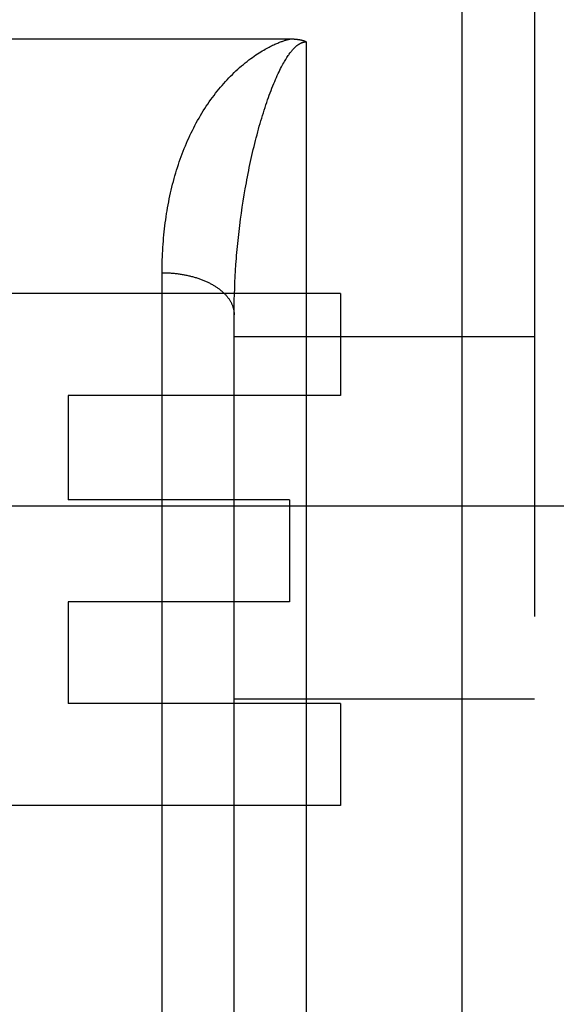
# Model space of a CAD drawing. Header units: inches. Extents: x 0 to 215, y 0 to 139.
# Tile 26 of 91: x 68.996 to 69.22, y 33.815 to 34.225. Entities that reach past the tile are written whole.
import ezdxf

# ---------------------------------------------------------------- set-up
doc = ezdxf.new("R2010")
doc.units = ezdxf.units.IN
doc.header["$LTSCALE"] = 11.835443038
doc.header["$MEASUREMENT"] = 0
doc.linetypes.add('HIDDEN', pattern=[0.2, 0.1, -0.1])
doc.layers.add('02___PRT_ALL_AXES', color=7, linetype='CONTINUOUS')
doc.layers.add('DEFAULT_2', color=8, linetype='HIDDEN')

msp = doc.modelspace()

# ---------------------------------------------------------------- linework, layer by layer
at = {"layer": '02___PRT_ALL_AXES', "color": 8, "linetype": 'HIDDEN'}
for p, q in [((69.1299765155, 34.1109962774), (68.9738462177, 34.1109962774)), ((69.1299765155, 34.1109962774), (69.1299765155, 34.06855826)), ((69.1299765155, 34.06855826), (69.01645867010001, 34.06855826)), ((69.01645867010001, 34.06855826), (69.01645867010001, 34.02508861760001)), ((69.10866948, 34.02508861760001), (69.01645867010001, 34.02508861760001)), ((69.10866948, 34.02508861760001), (69.10866948, 33.9826506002)), ((69.10866948, 33.9826506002), (69.01645867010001, 33.9826506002)), ((69.01645867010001, 33.9826506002), (69.01645867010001, 33.9402125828)), ((69.1299765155, 33.9402125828), (69.01645867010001, 33.9402125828)), ((69.1299765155, 33.9402125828), (69.1299765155, 33.8977745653)), ((69.1299765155, 33.8977745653), (68.9738462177, 33.8977745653))]:
    msp.add_line(p, q, dxfattribs=at)
at = {"layer": 'DEFAULT_2', "color": 8, "linetype": 'HIDDEN'}
for p, q in [((69.1806310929, 33.4049962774), (69.1806310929, 35.1899962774)), ((69.2106310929, 35.1599962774), (69.2106310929, 33.4349962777)), ((68.9370097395, 34.2169987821), (69.1090359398, 34.2169996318)), ((69.1156310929, 34.2157896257), (69.1156310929, 33.4049962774)), ((69.0898092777, 34.1520173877), (69.0902428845, 34.1545559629)), ((69.08900800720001, 34.1469392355), (69.08939769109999, 34.1494781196)), ((69.08939769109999, 34.1494781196), (69.0898092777, 34.1520173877)), ((69.0886401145, 34.1444017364), (69.08900800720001, 34.1469392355)), ((69.0879692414, 34.1393342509), (69.0882938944, 34.1418664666)), ((69.0882938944, 34.1418664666), (69.0886401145, 34.1444017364)), ((69.0873842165, 34.1342817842), (69.08766604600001, 34.1368057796)), ((69.08766604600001, 34.1368057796), (69.0879692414, 34.1393342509)), ((69.0871236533, 34.1317628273), (69.0873842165, 34.1342817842)), ((69.086666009, 34.1267425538), (69.08688427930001, 34.1292495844)), ((69.08688427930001, 34.1292495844), (69.0871236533, 34.1317628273)), ((69.0860672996, 34.118025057), (69.0862122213, 34.1205059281)), ((69.0862122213, 34.1205059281), (69.0863780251, 34.1229949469)), ((69.0556354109, 33.7744935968), (69.0556310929, 34.1196472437)), ((69.0859432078, 34.1155528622), (69.0860672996, 34.118025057)), ((69.08575733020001, 34.1106367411), (69.0858398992, 34.1130899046)), ((69.0858398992, 34.1130899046), (69.0859432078, 34.1155528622)), ((69.08565425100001, 34.1057621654), (69.0856954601, 34.1081939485)), ((69.0856954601, 34.1081939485), (69.08575733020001, 34.1106367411)), ((69.08563366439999, 34.1033419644), (69.08565425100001, 34.1057621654)), ((69.0856310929, 33.7961388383), (69.08563366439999, 34.1033419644)), ((69.2106310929, 34.0929962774), (69.0856310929, 34.0929962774)), ((93.39813109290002, 34.0224922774), (66.7941310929, 34.0224922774)), ((69.2106310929, 33.9419962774), (69.0856310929, 33.9419962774))]:
    msp.add_line(p, q, dxfattribs=at)
for points in [[(69.0856310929, 34.202952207), (69.0863857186, 34.2036671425), (69.0871462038, 34.2043676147), (69.08791352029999, 34.2050547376), (69.0886847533, 34.2057259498), (69.0894584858, 34.2063800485), (69.0902311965, 34.2070145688), (69.0910002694, 34.2076276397), (69.0917615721, 34.2082169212), (69.0925100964, 34.2087792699), (69.09324585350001, 34.209315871), (69.0939678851, 34.2098269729), (69.0946740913, 34.2103122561), (69.0953620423, 34.2107710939), (69.0960317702, 34.2112047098), (69.0966826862, 34.2116138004), (69.097314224, 34.2119991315), (69.09792566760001, 34.2123613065), (69.0985168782, 34.2127013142), (69.09908712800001, 34.2130197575), (69.0996374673, 34.2133181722), (69.1001681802, 34.2135976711), (69.1006808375, 34.2138598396), (69.1011775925, 34.2141065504), (69.101656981, 34.2143377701), (69.1021176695, 34.2145535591), (69.102561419, 34.2147553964), (69.1029890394, 34.2149443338), (69.10340205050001, 34.2151215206), (69.10380217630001, 34.21528824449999), (69.1041896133, 34.2154449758), (69.10456514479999, 34.2155924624), (69.1049287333, 34.2157310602), (69.10528035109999, 34.2158611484), (69.1056207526, 34.2159833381), (69.10595041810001, 34.2160981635), (69.10627014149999, 34.2162061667), (69.1065807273, 34.2163079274), (69.1068826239, 34.2164038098), (69.107176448, 34.2164942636), (69.1074625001, 34.2165795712), (69.107741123, 34.2166600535), (69.1080128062, 34.2167360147), (69.1082782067, 34.2168078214), (69.1085371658, 34.2168755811), (69.108789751, 34.2169395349), (69.1090359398, 34.2169996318)], [(69.1006310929, 34.1945898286), (69.1010029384, 34.1955720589), (69.1013756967, 34.1965327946), (69.1017494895, 34.1974733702), (69.1021234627, 34.1983914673), (69.10249743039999, 34.1992867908), (69.1028694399, 34.2001551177), (69.1032377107, 34.2009928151), (69.1036013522, 34.2017988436), (69.103959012, 34.2025710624), (69.1043102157, 34.2033096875), (69.1046541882, 34.2040141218), (69.1049904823, 34.2046847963), (69.1053184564, 34.2053215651), (69.1056379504, 34.2059255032), (69.1059486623, 34.2064972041), (69.1062504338, 34.2070377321), (69.1065430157, 34.2075478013), (69.1068264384, 34.20802876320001), (69.1071005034, 34.2084814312), (69.1073657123, 34.2089077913), (69.1076224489, 34.2093095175), (69.1078709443, 34.20968795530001), (69.10811159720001, 34.2100446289), (69.10834434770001, 34.2103803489), (69.10856915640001, 34.2106959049), (69.1087863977, 34.2109926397), (69.1089962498, 34.2112715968), (69.1091993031, 34.2115342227), (69.1093961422, 34.2117819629), (69.10958700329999, 34.2120156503), (69.1097723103, 34.2122363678), (69.1099521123, 34.2124446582), (69.11012654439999, 34.212641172), (69.11029578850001, 34.2128265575), (69.1104599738, 34.2130014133), (69.1106194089, 34.2131664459), (69.1107743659, 34.2133223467), (69.1109250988, 34.213469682), (69.11107189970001, 34.2136090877), (69.1112149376, 34.2137409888), (69.1113544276, 34.2138658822), (69.1114905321, 34.2139841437), (69.1116234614, 34.2140962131), (69.111753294, 34.2142023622), (69.1118801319, 34.2143029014), (69.11200411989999, 34.2143981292), (69.11212538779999, 34.2144883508), (69.1122440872, 34.2145738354), (69.1123604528, 34.2146549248), (69.1124743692, 34.2147316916), (69.1125858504, 34.2148042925), (69.11269474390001, 34.2148727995), (69.1128008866, 34.2149372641), (69.1129043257, 34.2149978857), (69.1130050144, 34.2150548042), (69.1131030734, 34.2151082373), (69.1131985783, 34.2151583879), (69.1132916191, 34.2152054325), (69.1133822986, 34.2152495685), (69.1134706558, 34.2152909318), (69.11355675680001, 34.2153296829), (69.113640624, 34.2153659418), (69.1137222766, 34.2153998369), (69.1138017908, 34.2154314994), (69.1138792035, 34.2154610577), (69.1139546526, 34.215488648), (69.1140282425, 34.2155144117), (69.1141001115, 34.2155384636), (69.1141704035, 34.2155609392), (69.1142392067, 34.2155819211), (69.1143066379, 34.2156015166), (69.1143727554, 34.21561979), (69.11443763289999, 34.2156368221), (69.1145013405, 34.2156526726), (69.1145639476, 34.2156674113), (69.1146255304, 34.2156810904), (69.1146861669, 34.2156937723), (69.1147459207, 34.2157054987), (69.11480486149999, 34.2157163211), (69.1148630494, 34.2157262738), (69.11492054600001, 34.2157353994), (69.1149774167, 34.2157437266), (69.1150337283, 34.2157512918), (69.11508953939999, 34.2157581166), (69.1151449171, 34.2157642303), (69.115199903, 34.2157696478), (69.1152545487, 34.2157743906), (69.1153088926, 34.2157784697), (69.11536297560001, 34.2157819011), (69.1154168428, 34.2157846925), (69.1154705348, 34.2157868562), (69.1155241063, 34.2157883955), (69.11557763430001, 34.2157893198), (69.1156310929, 34.2157896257)], [(69.1090359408, 34.2169996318), (69.1092523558, 34.2169987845), (69.1094647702, 34.2169963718), (69.1096731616, 34.2169923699), (69.1098775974, 34.2169868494), (69.11007812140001, 34.2169798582), (69.1102747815, 34.2169714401), (69.11046759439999, 34.2169616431), (69.1106566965, 34.2169505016), (69.1108422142, 34.2169380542), (69.1110241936, 34.2169243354), (69.1112027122, 34.216909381), (69.1113778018, 34.216893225), (69.11154949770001, 34.2168759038), (69.1117178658, 34.2168574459), (69.1118829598, 34.2168378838), (69.1120448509, 34.216817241), (69.1122036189, 34.2167955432), (69.1123592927, 34.2167728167), (69.11251192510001, 34.2167490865), (69.1126615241, 34.2167243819), (69.1128080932, 34.2166987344), (69.11295169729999, 34.2166721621), (69.1130923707, 34.2166446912), (69.1132302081, 34.2166163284), (69.1133653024, 34.2165870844), (69.1134976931, 34.2165569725), (69.1136274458, 34.2165260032), (69.1137545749, 34.2164941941), (69.11387909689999, 34.2164615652), (69.1140010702, 34.2164281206), (69.1141205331, 34.2163938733), (69.1142375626, 34.2163588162), (69.1143522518, 34.216322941), (69.11446459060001, 34.2162862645), (69.11457461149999, 34.2162487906), (69.1146822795, 34.2162105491), (69.1147875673, 34.21617156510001), (69.1148904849, 34.2161318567), (69.1149910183, 34.2160914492), (69.1150892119, 34.2160503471), (69.1151850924, 34.2160085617), (69.1152786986, 34.215966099), (69.1153700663, 34.215922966), (69.1154592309, 34.2158791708), (69.1155462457, 34.2158347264), (69.1156310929, 34.2157896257)], [(69.0556310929, 34.1196472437), (69.0556362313, 34.120975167), (69.0556516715, 34.1223000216), (69.05567740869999, 34.123621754), (69.0557134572, 34.1249401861), (69.0557598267, 34.1262551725), (69.0558165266, 34.1275665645), (69.0558835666, 34.128874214), (69.0559609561, 34.1301779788), (69.0560487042, 34.1314777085), (69.0561468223, 34.1327732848), (69.0562553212, 34.1340645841), (69.05637421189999, 34.1353514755), (69.0565035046, 34.1366338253), (69.0566432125, 34.1379115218), (69.05679334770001, 34.1391844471), (69.0569539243, 34.1404524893), (69.05712495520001, 34.141715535), (69.0573064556, 34.1429734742), (69.0574984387, 34.1442261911), (69.0577009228, 34.1454735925), (69.0579139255, 34.146715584), (69.0581374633, 34.1479520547), (69.0583715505, 34.1491828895), (69.058616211, 34.1504080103), (69.0588714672, 34.151627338), (69.0591373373, 34.1528407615), (69.0594138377, 34.1540481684), (69.05970099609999, 34.1552494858), (69.0599988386, 34.1564446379), (69.06030738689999, 34.1576335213), (69.0606266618, 34.1588160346), (69.06095669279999, 34.15999209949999), (69.0612975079, 34.1611616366), (69.0616491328, 34.1623245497), (69.0620115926, 34.1634807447), (69.0623849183, 34.1646301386), (69.06276914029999, 34.1657726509), (69.0631642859, 34.1669081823), (69.0635703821, 34.1680366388), (69.0639874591, 34.1691579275), (69.0644155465, 34.170271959), (69.0648546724, 34.171378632), (69.06530486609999, 34.1724778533), (69.0657661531, 34.1735695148), (69.0662385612, 34.1746535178), (69.0667221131, 34.1757297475), (69.0672168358, 34.1767981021), (69.0677227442, 34.1778584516), (69.0682398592, 34.1789106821), (69.0687681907, 34.1799546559), (69.0693077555, 34.1809902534), (69.069858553, 34.1820173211), (69.0704206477, 34.1830358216), (69.0709938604, 34.1840453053), (69.0715782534, 34.1850457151), (69.0721731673, 34.1860359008), (69.0727783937, 34.187015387), (69.0733926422, 34.1879822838), (69.0740145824, 34.188934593), (69.0746441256, 34.1898725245), (69.0752807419, 34.1907955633), (69.0759244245, 34.1917039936), (69.0765750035, 34.1925978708), (69.0772324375, 34.1934773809), (69.07789665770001, 34.1943426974), (69.0785675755, 34.1951939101), (69.07924510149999, 34.1960311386), (69.0799291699, 34.1968544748), (69.0806196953, 34.1976640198), (69.0813166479, 34.1984598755), (69.0820199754, 34.1992421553), (69.0827296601, 34.2000109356), (69.0834456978, 34.2007663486), (69.084167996, 34.2015083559), (69.0848964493, 34.2022369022), (69.0856310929, 34.202952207)], [(69.0902428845, 34.1545559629), (69.0906986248, 34.1570926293), (69.0909348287, 34.1583598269), (69.0911766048, 34.1596260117), (69.0914239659, 34.1608910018), (69.0916769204, 34.1621545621), (69.0919354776, 34.1634164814), (69.0921996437, 34.1646764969), (69.0924694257, 34.1659343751), (69.0927448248, 34.1671898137), (69.0930258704, 34.1684426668), (69.0933124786, 34.1696922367), (69.0936046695, 34.1709383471), (69.093902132, 34.1721793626), (69.094204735, 34.1734145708), (69.0945118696, 34.1746412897), (69.0948228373, 34.1758567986), (69.0951376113, 34.1770610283), (69.0954559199, 34.17825304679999), (69.0957777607, 34.1794329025), (69.0961030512, 34.1806003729), (69.09643176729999, 34.18175539), (69.096763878, 34.1828978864), (69.0970993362, 34.1840276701), (69.0974380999, 34.1851446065), (69.09778013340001, 34.1862485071), (69.0981253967, 34.1873392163), (69.0984738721, 34.1884165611), (69.0988255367, 34.1894804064), (69.0991803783, 34.1905305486), (69.0995383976, 34.1915668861), (69.09989954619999, 34.1925890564), (69.1002638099, 34.1935965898), (69.1006310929, 34.1945898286)], [(69.0863780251, 34.1229949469), (69.086564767, 34.1254915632), (69.086666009, 34.1267425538)], [(69.0556310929, 34.1196472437), (69.05605182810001, 34.1196455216), (69.05647248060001, 34.1196403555), (69.0568929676, 34.1196317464), (69.0573132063, 34.119619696), (69.0577331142, 34.1196042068), (69.0581526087, 34.1195852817), (69.0585716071, 34.11956292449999), (69.0589900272, 34.1195371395), (69.0594077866, 34.1195079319), (69.0598248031, 34.11947530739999), (69.06024099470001, 34.1194392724), (69.0606562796, 34.119399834), (69.0610705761, 34.119357), (69.06148380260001, 34.1193107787), (69.0618958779, 34.1192611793), (69.0623067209, 34.1192082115), (69.0627162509, 34.1191518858), (69.0631243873, 34.1190922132), (69.0635310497, 34.1190292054), (69.0639361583, 34.1189628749), (69.06433963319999, 34.1188932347), (69.0647413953, 34.1188202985), (69.0651413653, 34.1187440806), (69.0655394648, 34.1186645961), (69.06593561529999, 34.1185818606), (69.06632973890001, 34.1184958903), (69.0667217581, 34.1184067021), (69.0671115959, 34.1183143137), (69.0674991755, 34.1182187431), (69.06788442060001, 34.1181200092), (69.0682672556, 34.1180181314), (69.0686476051, 34.1179131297), (69.0690253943, 34.1178050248), (69.0694005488, 34.1176938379), (69.069772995, 34.117579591), (69.0701426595, 34.1174623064), (69.0705094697, 34.1173420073), (69.0708733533, 34.1172187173), (69.0712342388, 34.1170924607), (69.0715920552, 34.1169632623), (69.0719467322, 34.1168311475), (69.0722981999, 34.1166961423), (69.0726463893, 34.1165582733), (69.0729912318, 34.1164175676), (69.0733326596, 34.1162740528), (69.0736706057, 34.1161277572), (69.0740050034, 34.1159787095), (69.074335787, 34.1158269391), (69.07466289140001, 34.1156724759), (69.0749862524, 34.1155153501), (69.0753058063, 34.1153555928), (69.0756214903, 34.1151932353), (69.07593324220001, 34.1150283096), (69.0762410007, 34.1148608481), (69.0765447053, 34.1146908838), (69.0768442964, 34.1145184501), (69.0771397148, 34.1143435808), (69.0774309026, 34.1141663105), (69.0777178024, 34.1139866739), (69.0780003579, 34.1138047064), (69.07827851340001, 34.1136204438), (69.0785522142, 34.1134339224), (69.0788214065, 34.1132451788), (69.0790860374, 34.1130542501), (69.0793460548, 34.112861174), (69.0796014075, 34.1126659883), (69.0798520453, 34.1124687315), (69.080097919, 34.1122694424), (69.08033898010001, 34.1120681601), (69.0805751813, 34.1118649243), (69.080806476, 34.111659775), (69.0810328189, 34.1114527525), (69.0812541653, 34.11124389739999), (69.0814704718, 34.111033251), (69.0816816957, 34.1108208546), (69.08188779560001, 34.11060675), (69.0820887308, 34.1103909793), (69.082284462, 34.110173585), (69.0824749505, 34.1099546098), (69.082660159, 34.1097340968), (69.0828400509, 34.1095120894), (69.0830145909, 34.1092886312), (69.0831837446, 34.1090637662), (69.08334747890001, 34.1088375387), (69.0835057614, 34.108609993), (69.0836585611, 34.108381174), (69.0838058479, 34.1081511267), (69.0839475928, 34.1079198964), (69.084083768, 34.1076875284), (69.08421434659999, 34.1074540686), (69.08433930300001, 34.1072195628), (69.0844586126, 34.10698405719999), (69.0845722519, 34.1067475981), (69.0846801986, 34.106510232), (69.0847824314, 34.1062720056), (69.0848789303, 34.1060329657), (69.0849696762, 34.1057931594), (69.0850546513, 34.1055526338), (69.0851338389, 34.1053114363), (69.0852072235, 34.1050696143), (69.08527479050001, 34.10482721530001), (69.0853365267, 34.104584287), (69.0853924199, 34.1043408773), (69.0854424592, 34.104097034), (69.0854866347, 34.103852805), (69.0855249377, 34.1036082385), (69.0855573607, 34.1033633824), (69.0855838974, 34.103118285), (69.08560454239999, 34.1028729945), (69.0856192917, 34.1026275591), (69.0856281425, 34.1023820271), (69.0856310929, 34.1021364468)]]:
    msp.add_lwpolyline(points, dxfattribs=at)

doc.saveas('drawing.dxf')
